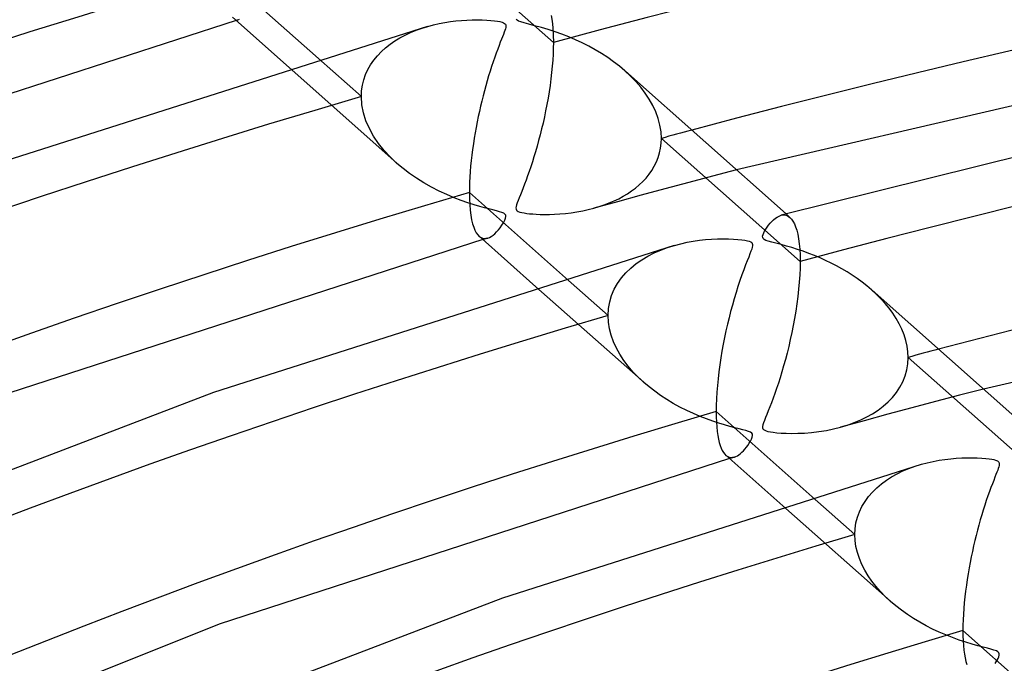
# Model space of a CAD drawing. Header units: millimetres. Extents: x -749 to 749, y -776 to 793.
# Tile 42 of 76: x -168 to -123, y 619 to 648. Entities that reach past the tile are written whole.
import ezdxf

# ---------------------------------------------------------------- set-up
doc = ezdxf.new("R2010")
doc.units = ezdxf.units.MM
doc.layers.add('HIDDEN', color=7, linetype='Continuous')
doc.layers.add('THICK', color=7, linetype='Continuous')

msp = doc.modelspace()

# ---------------------------------------------------------------- linework, layer by layer
at = {"layer": 'HIDDEN'}
for p, q in [((-143.577, 646.907), (-149.871, 652.492)), ((-157.937, 647.914), (-157.973, 647.904)), ((-157.901, 647.925), (-157.937, 647.914)), ((-157.865, 647.935), (-157.901, 647.925)), ((-157.829, 647.945), (-157.865, 647.935)), ((-143.681, 648.127), (-143.637, 647.871)), ((-143.637, 647.871), (-143.604, 647.581)), ((-150.299, 647.245), (-150.052, 647.361)), ((-150.052, 647.361), (-149.797, 647.465)), ((-149.797, 647.465), (-149.537, 647.558)), ((-149.537, 647.558), (-149.272, 647.64)), ((-143.604, 647.581), (-143.584, 647.258)), ((-151.19, 646.667), (-150.984, 646.829)), ((-150.984, 646.829), (-150.766, 646.979)), ((-150.766, 646.979), (-150.537, 647.118)), ((-150.537, 647.118), (-150.299, 647.245)), ((-143.584, 647.258), (-143.577, 646.907)), ((-143.577, 646.907), (-143.58, 646.65)), ((-151.56, 646.307), (-151.382, 646.493)), ((-151.382, 646.493), (-151.19, 646.667)), ((-143.59, 646.384), (-143.606, 646.11)), ((-143.58, 646.65), (-143.59, 646.384)), ((-154.231, 646.175), (-152.289, 644.453)), ((-151.867, 645.9), (-151.722, 646.109)), ((-151.722, 646.109), (-151.56, 646.307)), ((-143.606, 646.11), (-143.628, 645.829)), ((-155.567, 645.769), (-150.674, 641.427)), ((-152.097, 645.45), (-151.992, 645.68)), ((-151.992, 645.68), (-151.867, 645.9)), ((-143.656, 645.543), (-143.69, 645.253)), ((-143.628, 645.829), (-143.656, 645.543)), ((-140.078, 645.384), (-140.332, 645.62)), ((-152.24, 644.965), (-152.18, 645.211)), ((-152.18, 645.211), (-152.097, 645.45)), ((-143.69, 645.253), (-143.729, 644.963)), ((-139.838, 645.137), (-140.078, 645.384)), ((-139.614, 644.879), (-139.838, 645.137)), ((-152.289, 644.453), (-152.277, 644.712)), ((-152.277, 644.712), (-152.24, 644.965)), ((-143.772, 644.672), (-143.82, 644.383)), ((-143.729, 644.963), (-143.772, 644.672)), ((-139.409, 644.611), (-139.614, 644.879)), ((-139.225, 644.334), (-139.409, 644.611)), ((-152.265, 644.086), (-152.289, 644.453)), ((-143.82, 644.383), (-143.871, 644.096)), ((-139.064, 644.049), (-139.225, 644.334)), ((-152.195, 643.719), (-152.265, 644.086)), ((-152.08, 643.356), (-152.195, 643.719)), ((-143.927, 643.812), (-143.985, 643.532)), ((-143.871, 644.096), (-143.927, 643.812)), ((-138.928, 643.756), (-139.064, 644.049)), ((-138.82, 643.458), (-138.928, 643.756)), ((-151.924, 643.002), (-152.08, 643.356)), ((-144.046, 643.255), (-144.111, 642.984)), ((-143.985, 643.532), (-144.046, 643.255)), ((-138.741, 643.157), (-138.82, 643.458)), ((-151.732, 642.658), (-151.924, 643.002)), ((-144.111, 642.984), (-144.177, 642.717)), ((-138.693, 642.857), (-138.741, 643.157)), ((-138.677, 642.559), (-138.693, 642.857)), ((-151.508, 642.328), (-151.732, 642.658)), ((-144.245, 642.456), (-144.315, 642.202)), ((-144.177, 642.717), (-144.245, 642.456)), ((-138.686, 642.335), (-138.677, 642.559)), ((-132.383, 636.974), (-138.677, 642.559)), ((-151.256, 642.014), (-151.508, 642.328)), ((-150.977, 641.714), (-151.256, 642.014)), ((-144.387, 641.955), (-144.459, 641.716)), ((-144.315, 642.202), (-144.387, 641.955)), ((-138.761, 641.899), (-138.714, 642.114)), ((-138.714, 642.114), (-138.686, 642.335)), ((-150.672, 641.426), (-150.977, 641.714)), ((-144.531, 641.487), (-144.603, 641.267)), ((-144.459, 641.716), (-144.531, 641.487)), ((-138.999, 641.294), (-138.904, 641.488)), ((-138.904, 641.488), (-138.824, 641.69)), ((-138.824, 641.69), (-138.761, 641.899)), ((-150.394, 641.191), (-150.672, 641.426)), ((-150.097, 640.966), (-150.394, 641.191)), ((-144.674, 641.056), (-144.745, 640.856)), ((-144.603, 641.267), (-144.674, 641.056)), ((-139.235, 640.93), (-139.11, 641.108)), ((-139.11, 641.108), (-138.999, 641.294)), ((-135.266, 641.124), (-136.351, 640.841)), ((-149.783, 640.749), (-150.097, 640.966)), ((-149.453, 640.543), (-149.783, 640.749)), ((-144.815, 640.665), (-144.883, 640.483)), ((-144.745, 640.856), (-144.815, 640.665)), ((-139.681, 640.449), (-139.521, 640.6)), ((-139.521, 640.6), (-139.372, 640.761)), ((-139.372, 640.761), (-139.235, 640.93)), ((-136.351, 640.841), (-137.434, 640.556)), ((-149.106, 640.347), (-149.453, 640.543)), ((-148.753, 640.166), (-149.106, 640.347)), ((-148.408, 640.006), (-148.753, 640.166)), ((-145.013, 640.15), (-145.074, 639.998)), ((-144.949, 640.312), (-145.013, 640.15)), ((-144.883, 640.483), (-144.949, 640.312)), ((-140.214, 640.049), (-140.028, 640.173)), ((-140.028, 640.173), (-139.85, 640.307)), ((-139.85, 640.307), (-139.681, 640.449)), ((-138.515, 640.269), (-139.593, 639.979)), ((-137.434, 640.556), (-138.515, 640.269)), ((-148.074, 639.865), (-148.408, 640.006)), ((-147.755, 639.743), (-148.074, 639.865)), ((-147.455, 639.637), (-147.755, 639.743)), ((-145.178, 639.739), (-145.218, 639.633)), ((-145.129, 639.861), (-145.178, 639.739)), ((-145.074, 639.998), (-145.129, 639.861)), ((-140.668, 639.687), (-141.741, 639.393)), ((-141.043, 639.628), (-140.823, 639.722)), ((-140.823, 639.722), (-140.612, 639.823)), ((-139.593, 639.979), (-140.668, 639.687)), ((-140.612, 639.823), (-140.409, 639.932)), ((-140.409, 639.932), (-140.214, 640.049)), ((-147.176, 639.548), (-147.455, 639.637)), ((-146.921, 639.472), (-147.176, 639.548)), ((-146.695, 639.409), (-146.921, 639.472)), ((-146.501, 639.357), (-146.695, 639.409)), ((-146.326, 639.313), (-146.501, 639.357)), ((-146.163, 639.271), (-146.326, 639.313)), ((-146.02, 639.231), (-146.163, 639.271)), ((-145.268, 639.465), (-145.276, 639.401)), ((-145.276, 639.401), (-145.271, 639.349)), ((-145.271, 639.349), (-145.252, 639.306)), ((-145.248, 639.542), (-145.268, 639.465)), ((-145.252, 639.306), (-145.218, 639.272)), ((-145.218, 639.633), (-145.248, 639.542)), ((-145.218, 639.272), (-145.169, 639.243)), ((-145.169, 639.243), (-145.101, 639.217)), ((-142.507, 639.225), (-142.248, 639.273)), ((-142.248, 639.273), (-141.995, 639.328)), ((-141.995, 639.328), (-141.749, 639.391)), ((-141.749, 639.391), (-141.506, 639.462)), ((-141.506, 639.462), (-141.271, 639.541)), ((-141.271, 639.541), (-141.043, 639.628)), ((-145.908, 639.194), (-146.02, 639.231)), ((-145.829, 639.159), (-145.908, 639.194)), ((-145.84, 638.732), (-145.782, 638.842)), ((-145.774, 639.12), (-145.829, 639.159)), ((-145.782, 638.842), (-145.745, 638.939)), ((-145.741, 639.074), (-145.774, 639.12)), ((-145.745, 638.939), (-145.731, 639.016)), ((-145.731, 639.016), (-145.741, 639.074)), ((-145.101, 639.217), (-145.012, 639.194)), ((-145.012, 639.194), (-144.904, 639.174)), ((-144.904, 639.174), (-144.784, 639.157)), ((-144.784, 639.157), (-144.656, 639.142)), ((-144.656, 639.142), (-144.513, 639.13)), ((-144.513, 639.13), (-144.351, 639.12)), ((-144.351, 639.12), (-144.169, 639.113)), ((-144.169, 639.113), (-143.97, 639.11)), ((-143.97, 639.11), (-143.755, 639.112)), ((-143.755, 639.112), (-143.527, 639.119)), ((-143.527, 639.119), (-143.285, 639.133)), ((-143.285, 639.133), (-143.033, 639.155)), ((-143.033, 639.155), (-142.771, 639.186)), ((-142.771, 639.186), (-142.507, 639.225)), ((-133.246, 639.069), (-133.173, 639.084)), ((-133.173, 639.084), (-133.102, 639.086)), ((-133.102, 639.086), (-133.033, 639.077)), ((-133.033, 639.077), (-132.968, 639.055)), ((-133.02, 639.131), (-132.843, 638.975)), ((-132.968, 639.055), (-132.905, 639.022)), ((-132.905, 639.022), (-132.846, 638.977)), ((-132.846, 638.977), (-132.773, 638.901)), ((-132.773, 638.901), (-132.706, 638.805)), ((-132.706, 638.805), (-132.643, 638.689)), ((-146.154, 638.314), (-146.073, 638.404)), ((-146.073, 638.404), (-145.992, 638.505)), ((-145.992, 638.505), (-145.913, 638.615)), ((-145.913, 638.615), (-145.84, 638.732)), ((-132.643, 638.689), (-132.586, 638.552)), ((-132.586, 638.552), (-132.535, 638.391)), ((-132.535, 638.391), (-132.49, 638.208)), ((-146.941, 638.115), (-146.881, 638.071)), ((-146.881, 638.071), (-146.819, 638.04)), ((-146.819, 638.04), (-146.755, 638.022)), ((-146.744, 637.982), (-146.78, 637.972)), ((-146.755, 638.022), (-146.69, 638.015)), ((-146.708, 637.992), (-146.744, 637.982)), ((-146.672, 638.003), (-146.708, 637.992)), ((-146.69, 638.015), (-146.623, 638.021)), ((-146.637, 638.013), (-146.672, 638.003)), ((-146.601, 638.023), (-146.637, 638.013)), ((-146.623, 638.021), (-146.554, 638.037)), ((-146.565, 638.034), (-146.601, 638.023)), ((-146.554, 638.037), (-146.476, 638.068)), ((-146.476, 638.068), (-146.397, 638.111)), ((-146.397, 638.111), (-146.316, 638.167)), ((-146.316, 638.167), (-146.235, 638.235)), ((-146.235, 638.235), (-146.154, 638.314)), ((-132.49, 638.208), (-132.453, 638.003)), ((-132.453, 638.003), (-132.422, 637.776)), ((-138.999, 637.364), (-138.701, 637.494)), ((-138.701, 637.494), (-138.395, 637.608)), ((-138.395, 637.608), (-138.084, 637.706)), ((-132.422, 637.776), (-132.401, 637.527)), ((-132.401, 637.527), (-132.387, 637.26)), ((-139.818, 636.876), (-139.559, 637.055)), ((-139.559, 637.055), (-139.285, 637.218)), ((-139.285, 637.218), (-138.999, 637.364)), ((-132.387, 637.26), (-132.383, 636.974)), ((-140.283, 636.464), (-140.06, 636.679)), ((-140.06, 636.679), (-139.818, 636.876)), ((-132.387, 636.674), (-132.4, 636.364)), ((-132.383, 636.974), (-132.387, 636.674)), ((-143.033, 636.239), (-141.095, 634.519)), ((-140.663, 635.983), (-140.485, 636.232)), ((-140.485, 636.232), (-140.283, 636.464)), ((-132.4, 636.364), (-132.422, 636.044)), ((-144.368, 635.832), (-139.48, 631.495)), ((-140.934, 635.435), (-140.813, 635.717)), ((-140.813, 635.717), (-140.663, 635.983)), ((-132.451, 635.717), (-132.488, 635.386)), ((-132.422, 636.044), (-132.451, 635.717)), ((-128.926, 635.492), (-129.14, 635.688)), ((-141.023, 635.141), (-140.934, 635.435)), ((-132.488, 635.386), (-132.531, 635.053)), ((-128.722, 635.288), (-128.926, 635.492)), ((-128.528, 635.075), (-128.722, 635.288)), ((-141.095, 634.519), (-141.077, 634.835)), ((-141.077, 634.835), (-141.023, 635.141)), ((-132.531, 635.053), (-132.581, 634.722)), ((-128.347, 634.854), (-128.528, 635.075)), ((-128.178, 634.626), (-128.347, 634.854)), ((-141.079, 634.224), (-141.095, 634.519)), ((-132.636, 634.392), (-132.696, 634.067)), ((-132.581, 634.722), (-132.636, 634.392)), ((-128.025, 634.391), (-128.178, 634.626)), ((-127.888, 634.15), (-128.025, 634.391)), ((-141.033, 633.927), (-141.079, 634.224)), ((-140.956, 633.63), (-141.033, 633.927)), ((-132.696, 634.067), (-132.76, 633.747)), ((-127.768, 633.904), (-127.888, 634.15)), ((-127.668, 633.651), (-127.768, 633.904)), ((-140.851, 633.336), (-140.956, 633.63)), ((-132.828, 633.432), (-132.9, 633.123)), ((-132.76, 633.747), (-132.828, 633.432)), ((-127.588, 633.396), (-127.668, 633.651)), ((-140.719, 633.047), (-140.851, 633.336)), ((-140.562, 632.765), (-140.719, 633.047)), ((-132.9, 633.123), (-132.974, 632.821)), ((-127.53, 633.139), (-127.588, 633.396)), ((-127.495, 632.882), (-127.53, 633.139)), ((-140.383, 632.491), (-140.562, 632.765)), ((-132.974, 632.821), (-133.051, 632.528)), ((-127.498, 632.337), (-127.483, 632.626)), ((-127.483, 632.626), (-127.495, 632.882)), ((-121.188, 627.04), (-127.483, 632.626)), ((-140.183, 632.226), (-140.383, 632.491)), ((-139.965, 631.972), (-140.183, 632.226)), ((-133.13, 632.242), (-133.21, 631.967)), ((-133.051, 632.528), (-133.13, 632.242)), ((-127.545, 632.054), (-127.498, 632.337)), ((-139.728, 631.726), (-139.965, 631.972)), ((-139.472, 631.488), (-139.728, 631.726)), ((-133.291, 631.703), (-133.371, 631.451)), ((-133.21, 631.967), (-133.291, 631.703)), ((-127.725, 631.52), (-127.621, 631.781)), ((-127.621, 631.781), (-127.545, 632.054)), ((-139.233, 631.285), (-139.472, 631.488)), ((-138.979, 631.088), (-139.233, 631.285)), ((-133.451, 631.212), (-133.53, 630.986)), ((-133.371, 631.451), (-133.451, 631.212)), ((-128.013, 631.034), (-127.857, 631.27)), ((-127.857, 631.27), (-127.725, 631.52)), ((-138.711, 630.898), (-138.979, 631.088)), ((-138.431, 630.715), (-138.711, 630.898)), ((-133.608, 630.772), (-133.683, 630.57)), ((-133.53, 630.986), (-133.608, 630.772)), ((-128.392, 630.603), (-128.192, 630.811)), ((-128.192, 630.811), (-128.013, 631.034)), ((-125.153, 630.905), (-126.238, 630.621)), ((-124.066, 631.186), (-125.153, 630.905)), ((-138.138, 630.54), (-138.431, 630.715)), ((-137.833, 630.373), (-138.138, 630.54)), ((-137.525, 630.217), (-137.833, 630.373)), ((-133.756, 630.381), (-133.826, 630.204)), ((-133.683, 630.57), (-133.756, 630.381)), ((-128.843, 630.234), (-128.609, 630.411)), ((-128.609, 630.411), (-128.392, 630.603)), ((-127.32, 630.334), (-128.399, 630.045)), ((-126.238, 630.621), (-127.32, 630.334)), ((-137.219, 630.076), (-137.525, 630.217)), ((-136.919, 629.949), (-137.219, 630.076)), ((-136.626, 629.835), (-136.919, 629.949)), ((-133.95, 629.895), (-134, 629.768)), ((-133.891, 630.041), (-133.95, 629.895)), ((-133.826, 630.204), (-133.891, 630.041)), ((-129.633, 629.788), (-129.354, 629.924)), ((-128.399, 630.045), (-129.475, 629.754)), ((-129.354, 629.924), (-129.092, 630.072)), ((-129.092, 630.072), (-128.843, 630.234)), ((-136.343, 629.733), (-136.626, 629.835)), ((-136.07, 629.643), (-136.343, 629.733)), ((-135.811, 629.564), (-136.07, 629.643)), ((-135.568, 629.495), (-135.811, 629.564)), ((-135.347, 629.436), (-135.568, 629.495)), ((-135.149, 629.385), (-135.347, 629.436)), ((-134.067, 629.569), (-134.082, 629.495)), ((-134.082, 629.495), (-134.082, 629.436)), ((-134.082, 629.436), (-134.067, 629.388)), ((-134.04, 629.66), (-134.067, 629.569)), ((-134, 629.768), (-134.04, 629.66)), ((-130.868, 629.38), (-130.555, 629.458)), ((-130.555, 629.458), (-130.234, 629.555)), ((-129.475, 629.754), (-130.549, 629.46)), ((-130.234, 629.555), (-129.926, 629.665)), ((-129.926, 629.665), (-129.633, 629.788)), ((-134.981, 629.342), (-135.149, 629.385)), ((-134.84, 629.303), (-134.981, 629.342)), ((-134.723, 629.265), (-134.84, 629.303)), ((-134.634, 629.226), (-134.723, 629.265)), ((-134.577, 629.184), (-134.634, 629.226)), ((-134.584, 628.923), (-134.551, 629.009)), ((-134.547, 629.138), (-134.577, 629.184)), ((-134.551, 629.009), (-134.539, 629.081)), ((-134.539, 629.081), (-134.547, 629.138)), ((-134.067, 629.388), (-134.037, 629.35)), ((-134.037, 629.35), (-133.991, 629.318)), ((-133.991, 629.318), (-133.928, 629.292)), ((-133.928, 629.292), (-133.843, 629.268)), ((-133.843, 629.268), (-133.734, 629.246)), ((-133.734, 629.246), (-133.601, 629.226)), ((-133.601, 629.226), (-133.439, 629.208)), ((-133.439, 629.208), (-133.245, 629.193)), ((-133.245, 629.193), (-133.019, 629.183)), ((-133.019, 629.183), (-132.764, 629.178)), ((-132.764, 629.178), (-132.484, 629.182)), ((-132.484, 629.182), (-132.182, 629.195)), ((-132.182, 629.195), (-131.861, 629.221)), ((-131.861, 629.221), (-131.527, 629.261)), ((-131.527, 629.261), (-131.192, 629.314)), ((-131.192, 629.314), (-130.868, 629.38)), ((-134.887, 628.464), (-134.819, 628.546)), ((-134.819, 628.546), (-134.753, 628.635)), ((-134.753, 628.635), (-134.69, 628.73)), ((-134.69, 628.73), (-134.631, 628.828)), ((-134.631, 628.828), (-134.584, 628.923)), ((-135.747, 628.182), (-135.687, 628.138)), ((-135.687, 628.138), (-135.625, 628.107)), ((-135.625, 628.107), (-135.562, 628.089)), ((-135.562, 628.089), (-135.497, 628.083)), ((-135.479, 628.07), (-135.515, 628.06)), ((-135.497, 628.083), (-135.43, 628.088)), ((-135.444, 628.081), (-135.479, 628.07)), ((-135.408, 628.091), (-135.444, 628.081)), ((-135.43, 628.088), (-135.362, 628.104)), ((-135.372, 628.101), (-135.408, 628.091)), ((-135.362, 628.104), (-135.296, 628.129)), ((-135.296, 628.129), (-135.229, 628.164)), ((-135.229, 628.164), (-135.161, 628.207)), ((-135.161, 628.207), (-135.093, 628.259)), ((-135.093, 628.259), (-135.024, 628.32)), ((-135.024, 628.32), (-134.955, 628.388)), ((-134.955, 628.388), (-134.887, 628.464)), ((-135.551, 628.05), (-135.586, 628.039)), ((-135.515, 628.06), (-135.551, 628.05)), ((-127.445, 627.586), (-127.166, 627.687)), ((-127.166, 627.687), (-126.882, 627.776)), ((-128.471, 627.053), (-128.231, 627.206)), ((-128.231, 627.206), (-127.979, 627.345)), ((-127.979, 627.345), (-127.717, 627.472)), ((-127.717, 627.472), (-127.445, 627.586)), ((-128.908, 626.708), (-128.697, 626.887)), ((-128.697, 626.887), (-128.471, 627.053)), ((-131.835, 626.303), (-129.9, 624.586)), ((-129.439, 626.094), (-129.281, 626.311)), ((-129.281, 626.311), (-129.104, 626.516)), ((-129.104, 626.516), (-128.908, 626.708)), ((-133.167, 625.893), (-128.287, 621.562)), ((-129.692, 625.624), (-129.577, 625.865)), ((-129.577, 625.865), (-129.439, 626.094)), ((-129.782, 625.375), (-129.692, 625.624)), ((-129.887, 624.855), (-129.848, 625.118)), ((-129.848, 625.118), (-129.782, 625.375)), ((-129.9, 624.586), (-129.887, 624.855)), ((-129.887, 624.314), (-129.9, 624.586)), ((-129.848, 624.041), (-129.887, 624.314)), ((-129.783, 623.769), (-129.848, 624.041)), ((-129.695, 623.499), (-129.783, 623.769)), ((-129.584, 623.234), (-129.695, 623.499)), ((-129.452, 622.976), (-129.584, 623.234)), ((-129.302, 622.724), (-129.452, 622.976)), ((-129.133, 622.48), (-129.302, 622.724)), ((-128.947, 622.242), (-129.133, 622.48)), ((-128.743, 622.008), (-128.947, 622.242)), ((-128.522, 621.781), (-128.743, 622.008)), ((-128.284, 621.559), (-128.522, 621.781)), ((-128.041, 621.354), (-128.284, 621.559)), ((-127.784, 621.155), (-128.041, 621.354)), ((-127.516, 620.965), (-127.784, 621.155)), ((-127.24, 620.784), (-127.516, 620.965)), ((-126.957, 620.614), (-127.24, 620.784)), ((-126.667, 620.455), (-126.957, 620.614)), ((-126.373, 620.305), (-126.667, 620.455)), ((-126.074, 620.165), (-126.373, 620.305)), ((-125.772, 620.035), (-126.074, 620.165)), ((-125.468, 619.915), (-125.772, 620.035)), ((-125.161, 619.805), (-125.468, 619.915)), ((-124.858, 619.705), (-125.161, 619.805)), ((-124.573, 619.619), (-124.858, 619.705)), ((-124.314, 619.546), (-124.573, 619.619)), ((-124.085, 619.486), (-124.314, 619.546)), ((-123.889, 619.436), (-124.085, 619.486)), ((-123.728, 619.394), (-123.889, 619.436)), ((-123.589, 619.353), (-123.728, 619.394)), ((-123.48, 619.313), (-123.589, 619.353)), ((-123.408, 619.273), (-123.48, 619.313)), ((-123.366, 619.229), (-123.408, 619.273)), ((-123.348, 619.177), (-123.366, 619.229)), ((-123.35, 619.114), (-123.348, 619.177)), ((-123.537, 618.738), (-123.484, 618.819)), ((-123.484, 618.819), (-123.44, 618.894)), ((-123.44, 618.894), (-123.402, 618.967)), ((-123.402, 618.967), (-123.37, 619.042)), ((-123.37, 619.042), (-123.35, 619.114))]:
    msp.add_line(p, q, dxfattribs=at)
for centre, major_axis, start_param, end_param in [((0, 514.419), (-506, 0), -3.141592, -0.523599), ((0, 514.419), (-456, 0), -3.141592, -0.523599), ((0, 514.41), (301.39, 0), 1.063788, 2.067333), ((0, 514.41), (278.59, 0), 1.065146, 2.065975), ((0, 514.41), (324.19, 0), 2.099347, 2.617994), ((0, 514.41), (301.39, 0), 2.100514, 2.617994), ((0, 514.41), (-291.41, 0), -1.080193, -1.074828), ((0, 514.41), (278.59, 0), 2.101872, 2.617994), ((0, 514.41), (-268.61, 0), -1.082105, -1.076285), ((0, 514.41), (255.79, 0), 2.103472, 2.617994)]:
    msp.add_ellipse(centre, major_axis=major_axis, ratio=0.5, start_param=start_param, end_param=end_param, dxfattribs=at)
at = {"layer": 'THICK'}
for p, q in [((-158.583, 650.038), (-154.231, 646.175)), ((-157.973, 647.904), (-185.444, 639.011)), ((-158.14, 648.053), (-155.567, 645.769)), ((-149.016, 647.708), (-148.759, 647.766)), ((-148.759, 647.766), (-148.503, 647.815)), ((-148.503, 647.815), (-148.249, 647.854)), ((-148.249, 647.854), (-147.996, 647.886)), ((-147.996, 647.886), (-147.746, 647.909)), ((-147.746, 647.909), (-147.501, 647.925)), ((-147.501, 647.925), (-147.261, 647.934)), ((-147.261, 647.934), (-147.027, 647.937)), ((-147.027, 647.937), (-146.804, 647.933)), ((-146.804, 647.933), (-146.599, 647.924)), ((-146.599, 647.924), (-146.414, 647.911)), ((-146.414, 647.911), (-146.253, 647.895)), ((-146.253, 647.895), (-146.114, 647.876)), ((-146.114, 647.876), (-145.999, 647.855)), ((-145.999, 647.855), (-145.907, 647.831)), ((-145.907, 647.831), (-145.837, 647.805)), ((-145.837, 647.805), (-145.787, 647.775)), ((-145.787, 647.775), (-145.755, 647.74)), ((-145.755, 647.74), (-145.736, 647.7)), ((-145.226, 647.921), (-145.262, 647.965)), ((-145.161, 647.88), (-145.226, 647.921)), ((-145.06, 647.84), (-145.161, 647.88)), ((-144.907, 647.794), (-145.06, 647.84)), ((-144.692, 647.738), (-144.907, 647.794)), ((-144.426, 647.669), (-144.692, 647.738)), ((-149.282, 647.637), (-172.112, 640.359)), ((-149.272, 647.64), (-149.016, 647.708)), ((-145.841, 647.277), (-145.883, 647.171)), ((-145.806, 647.368), (-145.841, 647.277)), ((-145.778, 647.448), (-145.806, 647.368)), ((-145.754, 647.522), (-145.778, 647.448)), ((-145.738, 647.59), (-145.754, 647.522)), ((-145.731, 647.65), (-145.738, 647.59)), ((-145.736, 647.7), (-145.731, 647.65)), ((-144.123, 647.586), (-144.426, 647.669)), ((-143.81, 647.493), (-144.123, 647.586)), ((-143.497, 647.39), (-143.81, 647.493)), ((-143.186, 647.279), (-143.497, 647.39)), ((-142.877, 647.157), (-143.186, 647.279)), ((-145.984, 646.917), (-146.042, 646.769)), ((-145.931, 647.051), (-145.984, 646.917)), ((-145.883, 647.171), (-145.931, 647.051)), ((-142.57, 647.026), (-142.877, 647.157)), ((-142.268, 646.885), (-142.57, 647.026)), ((-141.97, 646.734), (-142.268, 646.885)), ((-146.17, 646.43), (-146.238, 646.239)), ((-146.104, 646.607), (-146.17, 646.43)), ((-146.042, 646.769), (-146.104, 646.607)), ((-141.678, 646.573), (-141.97, 646.734)), ((-141.392, 646.402), (-141.678, 646.573)), ((-141.114, 646.222), (-141.392, 646.402)), ((-112.332, 646.46), (-135.266, 641.124)), ((-146.309, 646.035), (-146.38, 645.823)), ((-146.238, 646.239), (-146.309, 646.035)), ((-140.844, 646.031), (-141.114, 646.222)), ((-140.583, 645.831), (-140.844, 646.031)), ((-146.449, 645.608), (-146.517, 645.389)), ((-146.38, 645.823), (-146.449, 645.608)), ((-140.332, 645.62), (-140.583, 645.831)), ((-140.31, 645.6), (-133.02, 639.131)), ((-146.582, 645.167), (-146.646, 644.942)), ((-146.517, 645.389), (-146.582, 645.167)), ((-146.708, 644.715), (-146.768, 644.484)), ((-146.646, 644.942), (-146.708, 644.715)), ((-146.826, 644.252), (-146.882, 644.018)), ((-146.768, 644.484), (-146.826, 644.252)), ((-112.677, 644.185), (-133.244, 639.069)), ((-146.935, 643.782), (-146.987, 643.544)), ((-146.882, 644.018), (-146.935, 643.782)), ((-147.036, 643.302), (-147.083, 643.058)), ((-146.987, 643.544), (-147.036, 643.302)), ((-147.127, 642.811), (-147.169, 642.561)), ((-147.083, 643.058), (-147.127, 642.811)), ((-147.169, 642.561), (-147.208, 642.308)), ((-147.244, 642.055), (-147.276, 641.801)), ((-147.208, 642.308), (-147.244, 642.055)), ((-147.305, 641.548), (-147.33, 641.298)), ((-147.276, 641.801), (-147.305, 641.548)), ((-147.351, 641.05), (-147.368, 640.805)), ((-147.33, 641.298), (-147.351, 641.05)), ((-147.368, 640.805), (-147.38, 640.565)), ((-147.387, 640.331), (-147.389, 640.105)), ((-147.38, 640.565), (-147.387, 640.331)), ((-147.389, 640.105), (-147.385, 639.817)), ((-147.389, 640.105), (-143.033, 636.239)), ((-147.385, 639.817), (-147.372, 639.548)), ((-147.372, 639.548), (-147.351, 639.298)), ((-147.351, 639.298), (-147.321, 639.07)), ((-147.321, 639.07), (-147.285, 638.866)), ((-147.285, 638.866), (-147.241, 638.685)), ((-133.742, 638.706), (-133.665, 638.789)), ((-133.665, 638.789), (-133.586, 638.866)), ((-133.586, 638.866), (-133.503, 638.934)), ((-133.503, 638.934), (-133.419, 638.992)), ((-133.419, 638.992), (-133.332, 639.037)), ((-133.332, 639.037), (-133.246, 639.069)), ((-147.241, 638.685), (-147.191, 638.526)), ((-147.191, 638.526), (-147.136, 638.391)), ((-147.136, 638.391), (-147.075, 638.277)), ((-134.036, 638.267), (-133.994, 638.349)), ((-133.994, 638.349), (-133.942, 638.437)), ((-133.942, 638.437), (-133.881, 638.528)), ((-133.881, 638.528), (-133.814, 638.618)), ((-133.814, 638.618), (-133.742, 638.706)), ((-146.78, 637.972), (-172.09, 629.771)), ((-147.075, 638.277), (-147.01, 638.186)), ((-147.01, 638.186), (-146.941, 638.115)), ((-146.947, 638.12), (-144.368, 635.832)), ((-137.512, 637.845), (-137.228, 637.896)), ((-137.228, 637.896), (-136.946, 637.937)), ((-136.946, 637.937), (-136.669, 637.967)), ((-136.669, 637.967), (-136.397, 637.988)), ((-136.397, 637.988), (-136.131, 638.001)), ((-136.131, 638.001), (-135.874, 638.005)), ((-135.874, 638.005), (-135.63, 638.002)), ((-135.63, 638.002), (-135.405, 637.992)), ((-135.405, 637.992), (-135.206, 637.978)), ((-135.206, 637.978), (-135.034, 637.96)), ((-135.034, 637.96), (-134.89, 637.939)), ((-134.89, 637.939), (-134.775, 637.916)), ((-134.775, 637.916), (-134.687, 637.89)), ((-134.082, 638.126), (-134.066, 638.193)), ((-134.08, 638.066), (-134.082, 638.126)), ((-134.057, 638.014), (-134.08, 638.066)), ((-134.066, 638.193), (-134.036, 638.267)), ((-134.009, 637.971), (-134.057, 638.014)), ((-133.935, 637.933), (-134.009, 637.971)), ((-133.825, 637.895), (-133.935, 637.933)), ((-133.671, 637.851), (-133.825, 637.895)), ((-138.09, 637.704), (-159, 631.033)), ((-138.084, 637.706), (-137.798, 637.781)), ((-137.798, 637.781), (-137.512, 637.845)), ((-134.687, 637.89), (-134.623, 637.862)), ((-134.623, 637.862), (-134.579, 637.829)), ((-134.577, 637.54), (-134.613, 637.44)), ((-134.579, 637.829), (-134.552, 637.791)), ((-134.553, 637.622), (-134.577, 637.54)), ((-134.54, 637.69), (-134.553, 637.622)), ((-134.552, 637.791), (-134.54, 637.746)), ((-134.54, 637.746), (-134.54, 637.69)), ((-133.477, 637.8), (-133.671, 637.851)), ((-133.25, 637.742), (-133.477, 637.8)), ((-133.004, 637.675), (-133.25, 637.742)), ((-132.752, 637.602), (-133.004, 637.675)), ((-132.498, 637.522), (-132.752, 637.602)), ((-132.242, 637.436), (-132.498, 637.522)), ((-134.783, 637.006), (-134.857, 636.816)), ((-134.717, 637.174), (-134.783, 637.006)), ((-134.659, 637.318), (-134.717, 637.174)), ((-134.613, 637.44), (-134.659, 637.318)), ((-131.986, 637.344), (-132.242, 637.436)), ((-131.731, 637.244), (-131.986, 637.344)), ((-131.477, 637.138), (-131.731, 637.244)), ((-131.225, 637.024), (-131.477, 637.138)), ((-130.976, 636.904), (-131.225, 637.024)), ((-134.938, 636.602), (-135.025, 636.365)), ((-134.857, 636.816), (-134.938, 636.602)), ((-130.73, 636.777), (-130.976, 636.904)), ((-130.488, 636.642), (-130.73, 636.777)), ((-130.25, 636.501), (-130.488, 636.642)), ((-135.025, 636.365), (-135.115, 636.107)), ((-130.016, 636.353), (-130.25, 636.501)), ((-129.788, 636.198), (-130.016, 636.353)), ((-129.566, 636.035), (-129.788, 636.198)), ((-135.205, 635.837), (-135.291, 635.563)), ((-135.115, 636.107), (-135.205, 635.837)), ((-129.349, 635.866), (-129.566, 636.035)), ((-129.14, 635.688), (-129.349, 635.866)), ((-129.116, 635.667), (-121.826, 629.199)), ((-103.029, 636.047), (-124.066, 631.186)), ((-135.375, 635.283), (-135.456, 634.999)), ((-135.291, 635.563), (-135.375, 635.283)), ((-135.456, 634.999), (-135.534, 634.71)), ((-135.608, 634.419), (-135.679, 634.125)), ((-135.534, 634.71), (-135.608, 634.419)), ((-135.679, 634.125), (-135.746, 633.828)), ((-135.81, 633.528), (-135.87, 633.223)), ((-135.746, 633.828), (-135.81, 633.528)), ((-135.87, 633.223), (-135.927, 632.914)), ((-135.979, 632.601), (-136.027, 632.286)), ((-135.927, 632.914), (-135.979, 632.601)), ((-136.027, 632.286), (-136.069, 631.971)), ((-136.107, 631.656), (-136.138, 631.345)), ((-136.069, 631.971), (-136.107, 631.656)), ((-136.138, 631.345), (-136.162, 631.04)), ((-159, 631.033), (-176.472, 624.359)), ((-136.162, 631.04), (-136.18, 630.74)), ((-136.191, 630.45), (-136.195, 630.171)), ((-136.18, 630.74), (-136.191, 630.45)), ((-136.195, 630.171), (-136.192, 629.923)), ((-136.195, 630.171), (-131.835, 626.303)), ((-136.192, 629.923), (-136.182, 629.689)), ((-136.182, 629.689), (-136.167, 629.47)), ((-136.167, 629.47), (-136.145, 629.265)), ((-136.145, 629.265), (-136.118, 629.079)), ((-136.118, 629.079), (-136.086, 628.909)), ((-136.086, 628.909), (-136.048, 628.757)), ((-136.048, 628.757), (-136.007, 628.621)), ((-136.007, 628.621), (-135.962, 628.502)), ((-135.962, 628.502), (-135.912, 628.399)), ((-135.912, 628.399), (-135.86, 628.312)), ((-135.86, 628.312), (-135.805, 628.239)), ((-135.805, 628.239), (-135.747, 628.182)), ((-135.753, 628.187), (-133.167, 625.893)), ((-125.046, 628.065), (-124.803, 628.072)), ((-124.803, 628.072), (-124.569, 628.072)), ((-124.569, 628.072), (-124.348, 628.067)), ((-124.348, 628.067), (-124.145, 628.056)), ((-135.586, 628.039), (-158.737, 620.531)), ((-126.898, 627.771), (-145.888, 621.706)), ((-126.882, 627.776), (-126.613, 627.847)), ((-126.613, 627.847), (-126.345, 627.907)), ((-126.345, 627.907), (-126.078, 627.957)), ((-126.078, 627.957), (-125.813, 627.997)), ((-125.813, 627.997), (-125.552, 628.028)), ((-125.552, 628.028), (-125.296, 628.05)), ((-125.296, 628.05), (-125.046, 628.065)), ((-124.145, 628.056), (-123.963, 628.041)), ((-123.963, 628.041), (-123.806, 628.024)), ((-123.806, 628.024), (-123.681, 628.004)), ((-123.681, 628.004), (-123.588, 627.986)), ((-123.588, 627.986), (-123.519, 627.967)), ((-123.519, 627.967), (-123.466, 627.947)), ((-123.466, 627.947), (-123.423, 627.926)), ((-123.423, 627.926), (-123.391, 627.903)), ((-123.391, 627.903), (-123.369, 627.876)), ((-123.369, 627.658), (-123.391, 627.589)), ((-123.369, 627.876), (-123.354, 627.845)), ((-123.355, 627.717), (-123.369, 627.658)), ((-123.347, 627.767), (-123.355, 627.717)), ((-123.354, 627.845), (-123.347, 627.809)), ((-123.347, 627.809), (-123.347, 627.767)), ((-123.547, 627.185), (-123.601, 627.048)), ((-123.498, 627.308), (-123.547, 627.185)), ((-123.455, 627.416), (-123.498, 627.308)), ((-123.419, 627.509), (-123.455, 627.416)), ((-123.391, 627.589), (-123.419, 627.509)), ((-123.724, 626.728), (-123.792, 626.545)), ((-123.66, 626.895), (-123.724, 626.728)), ((-123.601, 627.048), (-123.66, 626.895)), ((-123.862, 626.347), (-123.935, 626.137)), ((-123.792, 626.545), (-123.862, 626.347)), ((-124.006, 625.921), (-124.076, 625.702)), ((-123.935, 626.137), (-124.006, 625.921)), ((-124.144, 625.478), (-124.211, 625.251)), ((-124.076, 625.702), (-124.144, 625.478)), ((-124.276, 625.02), (-124.338, 624.787)), ((-124.211, 625.251), (-124.276, 625.02)), ((-124.399, 624.55), (-124.457, 624.312)), ((-124.338, 624.787), (-124.399, 624.55)), ((-124.514, 624.071), (-124.568, 623.827)), ((-124.457, 624.312), (-124.514, 624.071)), ((-124.568, 623.827), (-124.619, 623.58)), ((-124.669, 623.329), (-124.716, 623.073)), ((-124.619, 623.58), (-124.669, 623.329)), ((-124.761, 622.815), (-124.803, 622.554)), ((-124.716, 623.073), (-124.761, 622.815)), ((-124.841, 622.29), (-124.877, 622.026)), ((-124.803, 622.554), (-124.841, 622.29)), ((-124.877, 622.026), (-124.908, 621.761)), ((-145.888, 621.706), (-161.938, 615.576)), ((-124.935, 621.498), (-124.958, 621.237)), ((-124.908, 621.761), (-124.935, 621.498)), ((-124.976, 620.979), (-124.989, 620.726)), ((-124.958, 621.237), (-124.976, 620.979)), ((-158.737, 620.531), (-178.652, 612.567)), ((-124.997, 620.477), (-125, 620.238)), ((-124.989, 620.726), (-124.997, 620.477)), ((-125, 620.238), (-124.997, 619.996)), ((-125, 620.238), (-120.636, 616.365)), ((-124.997, 619.996), (-124.988, 619.767)), ((-124.988, 619.767), (-124.973, 619.551)), ((-124.973, 619.551), (-124.952, 619.348)), ((-124.952, 619.348), (-124.926, 619.162)), ((-124.926, 619.162), (-124.894, 618.992)), ((-124.894, 618.992), (-124.858, 618.838)), ((-124.858, 618.838), (-124.817, 618.7))]:
    msp.add_line(p, q, dxfattribs=at)
for centre, major_axis, start_param, end_param in [((0, 518.749), (506, 0), 0, 2.617994), ((0, 518.749), (-451, 0), -3.141592, -0.523599), ((0, 514.41), (-291.41, 0), -2.071695, -1.080193), ((0, 514.41), (-268.61, 0), -2.069768, -1.082105), ((0, 514.41), (-314.21, 0), -1.041756, -0.523599), ((0, 514.41), (-291.41, 0), -1.040511, -0.523599), ((0, 514.41), (-268.61, 0), -1.039054, -0.523599), ((0, 514.41), (-245.81, 0), -1.037327, -0.523599)]:
    msp.add_ellipse(centre, major_axis=major_axis, ratio=0.5, start_param=start_param, end_param=end_param, dxfattribs=at)

doc.saveas('drawing.dxf')
